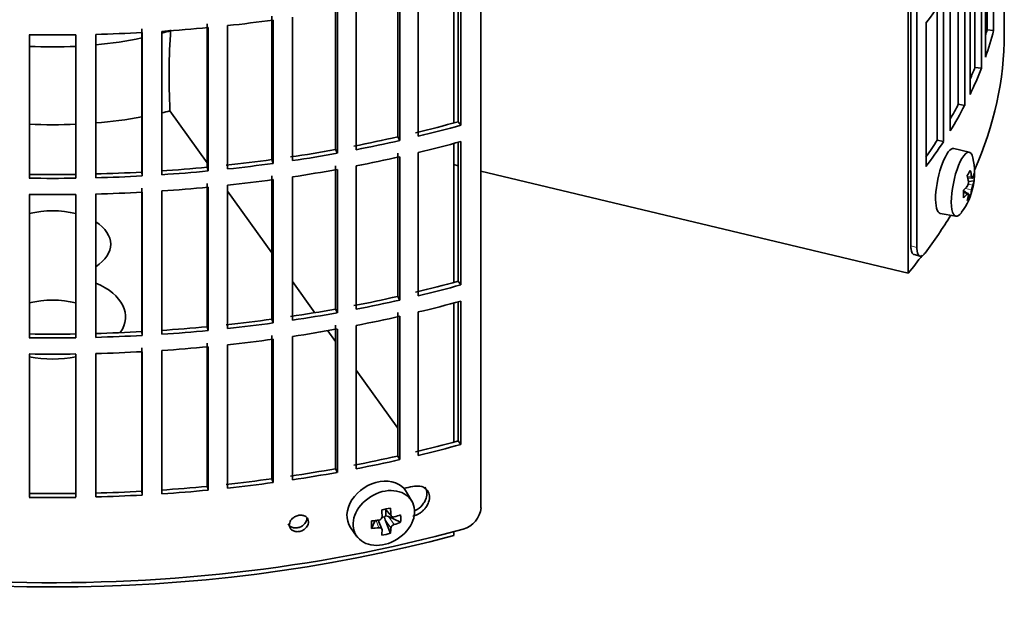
# Model space of a CAD drawing. Header units: millimetres. Extents: x 392 to 1266, y -2435 to 1911.
# Tile 5 of 24: x 1112 to 1260, y -2369 to -2280. Entities that reach past the tile are written whole.
import ezdxf

# ---------------------------------------------------------------- set-up
doc = ezdxf.new("R2010")
doc.units = ezdxf.units.MM
for name, color, linetype in [('M5X8_UNI7687', 7, 'Continuous'), ('VSI184-254_GIUNT', 7, 'Continuous'), ('VSI344-454_FILTR', 7, 'Continuous'), ('VSI344-454_SUPPO', 7, 'Continuous')]:
    doc.layers.add(name, color=color, linetype=linetype)

# ---------------------------------------------------------------- blocks, each defined once
blk = doc.blocks.new('SE4')
at = {"layer": 'M5X8_UNI7687', "color": 7, "linetype": 'Continuous', "lineweight": 35}
for p, q in [((1255.19, -2299.53), (1252.86, -2298.97)), ((1254.95, -2303.39), (1255.64, -2303.44)), ((1255.91, -2303.85), (1255.05, -2303.94)), ((1254.83, -2305.69), (1254.31, -2305.3)), ((1255.01, -2305.76), (1254.32, -2305.51)), ((1255.34, -2306.08), (1255.03, -2305.85)), ((1250.8, -2308.76), (1253.17, -2309.18)), ((1171.14, -2352.21), (1170.35, -2350.82)), ((1167.03, -2354.58), (1166.61, -2354.67)), ((1167.07, -2353.41), (1168.08, -2354.48)), ((1167.2, -2353.55), (1167.2, -2354.4)), ((1169.44, -2355.38), (1167.6, -2354.53)), ((1161.89, -2356.15), (1162.81, -2357.47)), ((1165.06, -2356.3), (1165.58, -2355.12)), ((1166.63, -2356.4), (1166.08, -2355.06)), ((1167.9, -2357.05), (1167.13, -2355.03))]:
    blk.add_line(p, q, dxfattribs=at)
at = {"layer": 'M5X8_UNI7687', "color": 4, "linetype": 'Continuous', "lineweight": 9}
for p, q in [((1254.91, -2303.17), (1255.54, -2303.22)), ((1254.88, -2305.83), (1254.32, -2305.63)), ((1255.54, -2305.19), (1254.6, -2304.98)), ((1255.02, -2304.36), (1255.71, -2304.52)), ((1167.17, -2353.39), (1167.99, -2354.26)), ((1167.6, -2354.53), (1168.46, -2355.73)), ((1166.18, -2356.21), (1165.73, -2355.1)), ((1167.99, -2356.23), (1167.13, -2355.03))]:
    blk.add_line(p, q, dxfattribs=at)
at = {"layer": 'M5X8_UNI7687', "color": 7, "linetype": 'Continuous', "lineweight": 35}
for centre, radius, start, end in [((1245.99, -2302.64), 10, 323.0972, 13.1681), ((1254.08, -2304.11), 0.985, 325.1147, 6.6333), ((1259.21, -2305.76), 3.71, 160.4717, 171.2763), ((1166.13, -2354.52), 0.528, 276.4555, 357.8986)]:
    blk.add_arc(centre, radius, start, end, dxfattribs=at)
for centre, major_axis, ratio, start_param, end_param in [((1251.82, -2303.86), (1.03, 4.89), 0.279258, 0, 3.149676), ((1254.17, -2304.36), (-1.01, -4.83), 0.279258, 2.602715, 6.283185), ((1251.82, -2303.86), (1.03, 4.89), 0.279258, 6.275102, 6.283185), ((1248.07, -2305.58), (7.56, 5.34), 0.305094, -0.70884, -0.559147), ((1245.95, -2302.72), (9.07, -4.21), 0.788675, 0.472009, 0.586568), ((1246.01, -2302.77), (9.95, 0.98), 0.550814, -0.283422, -0.168863), ((1247.02, -2304.74), (8.32, 4.07), 0.785719, 5.841156, 5.990848), ((1246.06, -2302.56), (7.78, -6.28), 0.739997, 0.659835, 0.774395), ((1246.01, -2302.51), (9.95, -1.02), 0.599492, 6.115611, 6.23017), ((1246.01, -2302.77), (9.95, 0.98), 0.550814, -0.64024, -0.525681), ((1249.12, -2301.41), (3.38, -8.62), 0.459156, 0.788486, 0.938178), ((1245.95, -2302.72), (9.07, -4.21), 0.788675, 0.115191, 0.22975), ((1246.01, -2302.51), (9.95, -1.02), 0.599492, -0.524392, -0.409833), ((1246.06, -2302.56), (7.78, -6.28), 0.739997, 0.303018, 0.417577), ((1248.07, -2300.57), (6.53, -6.56), 0.631658, 0.068863, 0.218555), ((1254.17, -2304.36), (-1.01, -4.83), 0.279258, 0, 0.538878), ((1166.05, -2353.38), (4.23, 2.67), 0.767256, 0, 3.174849), ((1166.05, -2353.38), (4.23, 2.67), 0.767256, 6.249929, 6.283185), ((1164.69, -2353.71), (9.07, 1.85), 0.019763, -1.362564, -1.212872), ((1163.79, -2350.05), (2.6, -9.66), 0.345066, 1.029371, 1.14393), ((1164.08, -2349.99), (1.53, -9.88), 0.211325, 1.060011, 1.174571), ((1167.44, -2354.7), (-0.426, -0.263), 0.771805, 4.793187, 5.319985), ((1167.61, -2354.94), (-0.389, 0.866), 0.498877, 0.936528, 1.454729), ((1167.61, -2354.94), (-0.787, 0.46), 0.398513, 4.948942, 5.467143), ((1163.94, -2350.15), (9.99, 0.35), 0.508283, -1.119427, -1.004868), ((1161.81, -2351.82), (5.99, -7.06), 0.675161, 0.597011, 0.746703), ((1167.57, -2350.61), (-1.49, -9.14), 0.222064, -1.011937, -0.862245), ((1163.94, -2350.15), (9.99, 0.35), 0.508283, 4.80694, 4.9215), ((1163.94, -2349.9), (9.99, -0.39), 0.642024, 4.849519, 4.964078), ((1163.79, -2350.05), (2.6, -9.66), 0.345066, 0.672553, 0.787113), ((1163.94, -2349.9), (9.99, -0.39), 0.642024, -1.076849, -0.96229), ((1164.08, -2349.99), (1.53, -9.88), 0.211325, 0.703193, 0.817753), ((1164.69, -2348.71), (8.01, -4.64), 0.916989, 5.413008, 5.5627)]:
    blk.add_ellipse(centre, major_axis=major_axis, ratio=ratio, start_param=start_param, end_param=end_param, dxfattribs=at)
blk.add_ellipse((1166.91, -2354.73), major_axis=(-4.17, -2.63), ratio=0.767256, dxfattribs=at)
for points in [[(1255.54, -2303.22), (1255.54, -2303.24), (1255.55, -2303.26), (1255.55, -2303.3), (1255.56, -2303.33), (1255.57, -2303.36), (1255.58, -2303.38), (1255.59, -2303.4), (1255.6, -2303.42), (1255.61, -2303.43), (1255.63, -2303.44), (1255.64, -2303.44), (1255.65, -2303.44), (1255.66, -2303.43), (1255.68, -2303.42), (1255.69, -2303.4), (1255.7, -2303.38), (1255.71, -2303.37), (1255.71, -2303.36)], [(1255.06, -2305.96), (1255.06, -2305.95), (1255.06, -2305.92), (1255.06, -2305.89), (1255.06, -2305.86), (1255.06, -2305.83), (1255.05, -2305.81), (1255.05, -2305.79), (1255.04, -2305.77), (1255.03, -2305.76), (1255.02, -2305.76), (1255, -2305.75), (1254.98, -2305.75), (1254.97, -2305.76), (1254.95, -2305.77), (1254.93, -2305.78), (1254.91, -2305.8), (1254.89, -2305.82), (1254.88, -2305.83)], [(1167.99, -2354.26), (1167.99, -2354.28), (1167.99, -2354.31), (1168, -2354.35), (1168.01, -2354.38), (1168.03, -2354.42), (1168.05, -2354.45), (1168.07, -2354.48), (1168.1, -2354.51), (1168.13, -2354.53), (1168.17, -2354.55), (1168.21, -2354.57), (1168.24, -2354.58), (1168.28, -2354.58), (1168.32, -2354.59), (1168.37, -2354.59), (1168.41, -2354.58), (1168.44, -2354.57), (1168.46, -2354.57)], [(1166.65, -2356.51), (1166.65, -2356.5), (1166.65, -2356.47), (1166.65, -2356.44), (1166.64, -2356.41), (1166.62, -2356.38), (1166.6, -2356.35), (1166.58, -2356.32), (1166.55, -2356.29), (1166.52, -2356.27), (1166.49, -2356.25), (1166.45, -2356.23), (1166.41, -2356.22), (1166.37, -2356.21), (1166.33, -2356.2), (1166.28, -2356.2), (1166.24, -2356.2), (1166.2, -2356.2), (1166.18, -2356.21)], [(1168.46, -2355.73), (1168.44, -2355.73), (1168.41, -2355.74), (1168.37, -2355.76), (1168.32, -2355.78), (1168.28, -2355.81), (1168.24, -2355.83), (1168.21, -2355.86), (1168.17, -2355.9), (1168.13, -2355.93), (1168.1, -2355.97), (1168.07, -2356.01), (1168.05, -2356.04), (1168.03, -2356.08), (1168.01, -2356.12), (1168, -2356.16), (1167.99, -2356.19), (1167.99, -2356.22), (1167.99, -2356.23)]]:
    blk.add_open_spline(points, degree=3, dxfattribs=at)
at = {"layer": 'VSI184-254_GIUNT', "color": 7, "linetype": 'Continuous', "lineweight": 35}
for start_param, end_param in [(-1.14036, -1.10355), (4.877649, 5.059742), (4.62322, 4.801558)]:
    blk.add_ellipse((1116.97, -2260.83), major_axis=(39.5, 0), ratio=0.57735, start_param=start_param, end_param=end_param, dxfattribs=at)
at = {"layer": 'VSI344-454_FILTR', "color": 7, "linetype": 'Continuous', "lineweight": 35}
for p, q in [((1181.56, -2353.18), (1181.56, -2131.91)), ((1247.29, -2313.89), (1247.29, -2173.39)), ((1246.38, -2313.64), (1246.38, -2174.13)), ((1258.86, -2281.17), (1258.86, -2259.54)), ((1257.64, -2285.17), (1257.64, -2263.53)), ((1257.88, -2281.07), (1257.88, -2262.84)), ((1257.02, -2286.86), (1257.02, -2265.22)), ((1256.05, -2286.72), (1256.05, -2267.57)), ((1255.32, -2290.8), (1255.32, -2269.16)), ((1254.5, -2292.45), (1254.5, -2270.82)), ((1253.54, -2292.27), (1253.54, -2272.59)), ((1178.13, -2294.93), (1178.13, -2273.93)), ((1178.54, -2295.45), (1178.54, -2273.82)), ((1169, -2297.21), (1169, -2275.57)), ((1172.11, -2297.11), (1172.11, -2275.47)), ((1252.32, -2296.31), (1252.32, -2274.68)), ((1159.62, -2299.12), (1159.62, -2277.48)), ((1162.73, -2299.14), (1162.73, -2277.5)), ((1169.34, -2297.75), (1169.34, -2276.11)), ((1251.3, -2297.93), (1251.3, -2276.3)), ((1260.47, -2281.65), (1260.47, -2276.75)), ((1150.03, -2300.64), (1150.03, -2279.01)), ((1159.9, -2299.67), (1159.9, -2278.04)), ((1250.37, -2297.72), (1250.37, -2277.68)), ((1140.28, -2301.78), (1140.28, -2280.14)), ((1143.36, -2302.05), (1143.36, -2280.42)), ((1150.24, -2301.21), (1150.24, -2279.57)), ((1153.13, -2300.79), (1153.13, -2279.15)), ((1248.67, -2301.7), (1248.67, -2280.06)), ((1113.46, -2303.44), (1113.46, -2281.8)), ((1120.49, -2303.44), (1120.49, -2281.8)), ((1123.47, -2303.38), (1123.47, -2281.74)), ((1130.42, -2302.52), (1130.42, -2280.88)), ((1130.49, -2303.1), (1130.49, -2281.46)), ((1133.46, -2302.92), (1133.46, -2281.28)), ((1140.42, -2302.35), (1140.42, -2280.71)), ((1257.88, -2281.07), (1258.86, -2281.17)), ((1256.05, -2286.72), (1257.02, -2286.86)), ((1253.54, -2292.27), (1254.5, -2292.45)), ((1178.13, -2294.93), (1178.54, -2295.45)), ((1169, -2297.21), (1169.34, -2297.75)), ((1178.13, -2319.01), (1178.13, -2298.01)), ((1178.54, -2319.54), (1178.54, -2297.9)), ((1250.37, -2297.72), (1251.3, -2297.93)), ((1159.62, -2299.12), (1159.9, -2299.67)), ((1169, -2321.3), (1169, -2299.66)), ((1172.11, -2321.19), (1172.11, -2299.56)), ((1150.03, -2300.64), (1150.24, -2301.21)), ((1169.34, -2321.84), (1169.34, -2300.2)), ((1130.42, -2302.52), (1130.49, -2303.1)), ((1140.28, -2301.78), (1140.42, -2302.35)), ((1159.62, -2323.2), (1159.62, -2301.57)), ((1159.9, -2323.76), (1159.9, -2302.12)), ((1162.73, -2323.23), (1162.73, -2301.59)), ((1140.28, -2325.87), (1140.28, -2304.23)), ((1150.03, -2324.73), (1150.03, -2303.09)), ((1150.24, -2325.3), (1150.24, -2303.66)), ((1153.13, -2324.88), (1153.13, -2303.24)), ((1130.42, -2326.61), (1130.42, -2304.97)), ((1130.49, -2327.18), (1130.49, -2305.55)), ((1133.46, -2327), (1133.46, -2305.37)), ((1140.42, -2326.44), (1140.42, -2304.8)), ((1143.36, -2326.14), (1143.36, -2304.5)), ((1113.46, -2327.53), (1113.46, -2305.89)), ((1120.49, -2327.53), (1120.49, -2305.89)), ((1123.47, -2327.47), (1123.47, -2305.83)), ((1246.86, -2314.97), (1247.77, -2315.21)), ((1178.13, -2319.01), (1178.54, -2319.54)), ((1169, -2321.3), (1169.34, -2321.84)), ((1178.13, -2343.1), (1178.13, -2322.1)), ((1178.54, -2343.63), (1178.54, -2321.99)), ((1159.62, -2323.2), (1159.9, -2323.76)), ((1150.03, -2324.73), (1150.24, -2325.3)), ((1169, -2345.38), (1169, -2323.74)), ((1169.34, -2345.92), (1169.34, -2324.29)), ((1172.11, -2345.28), (1172.11, -2323.64)), ((1140.28, -2325.87), (1140.42, -2326.44)), ((1159.62, -2347.29), (1159.62, -2325.65)), ((1159.9, -2347.85), (1159.9, -2326.21)), ((1162.73, -2347.31), (1162.73, -2325.68)), ((1130.42, -2326.61), (1130.49, -2327.18)), ((1150.03, -2348.82), (1150.03, -2327.18)), ((1150.24, -2349.38), (1150.24, -2327.74)), ((1153.13, -2348.97), (1153.13, -2327.33)), ((1130.42, -2350.69), (1130.42, -2329.06)), ((1133.46, -2351.09), (1133.46, -2329.45)), ((1140.28, -2349.95), (1140.28, -2328.32)), ((1140.42, -2350.53), (1140.42, -2328.89)), ((1143.36, -2350.23), (1143.36, -2328.59)), ((1113.46, -2351.61), (1113.46, -2329.98)), ((1120.49, -2351.61), (1120.49, -2329.98)), ((1123.47, -2351.55), (1123.47, -2329.92)), ((1130.49, -2351.27), (1130.49, -2329.63)), ((1178.13, -2343.1), (1178.54, -2343.63)), ((1169, -2345.38), (1169.34, -2345.92)), ((1159.62, -2347.29), (1159.9, -2347.85)), ((1150.03, -2348.82), (1150.24, -2349.38)), ((1140.28, -2349.95), (1140.42, -2350.53)), ((1130.42, -2350.69), (1130.49, -2351.27))]:
    blk.add_line(p, q, dxfattribs=at)
at = {"layer": 'VSI344-454_FILTR', "color": 4, "linetype": 'Continuous', "lineweight": 9}
for p, q in [((1247.29, -2313.89), (1246.38, -2313.64)), ((1155.56, -2355.32), (1155.3, -2354.77))]:
    blk.add_line(p, q, dxfattribs=at)
at = {"layer": 'VSI344-454_FILTR', "color": 7, "linetype": 'Continuous', "lineweight": 35}
for centre, radius, start, end in [((1116.97, -2033.33), 248.5, 269.189, 270.811), ((1116.97, -2056.12), 246.77, 269.1833, 270.8167), ((1116.97, -2054.97), 248.5, 269.189, 270.811), ((1116.97, -2057.42), 248.5, 269.189, 270.811), ((1116.97, -2080.21), 246.77, 269.1833, 270.8167), ((1116.97, -2079.05), 248.5, 269.189, 270.811), ((1116.97, -2081.5), 248.5, 269.189, 270.811), ((1116.97, -2104.29), 246.77, 269.1833, 270.8167), ((1116.97, -2103.14), 248.5, 269.189, 270.811), ((1177.91, -2352.86), 3.67, 285.1769, 354.8839)]:
    blk.add_arc(centre, radius, start, end, dxfattribs=at)
for centre, major_axis, start_param, end_param in [((1116.97, -2247.15), (143.5, 0), -0.40848, -0.359465), ((1116.97, -2198.98), (143.5, 0), -1.385871, -1.336842), ((1116.97, -2281.65), (143.5, 0), 3.141593, 5.158357), ((1116.97, -2198.98), (143.5, 0), 4.757688, 4.806717), ((1116.97, -2198.98), (143.5, 0), -1.455685, -1.406655), ((1116.97, -2281.65), (-143.5, 0), 2.890798, 3.141593), ((1116.97, -2268.79), (142.5, 0), -0.160574, -0.149853), ((1116.97, -2268.79), (143.5, 0), -0.199041, -0.150025), ((1116.97, -2268.79), (142.5, 0), -0.24208, -0.219666), ((1116.97, -2268.79), (143.5, 0), -0.268854, -0.219838), ((1116.97, -2268.79), (142.5, 0), -0.318145, -0.28948), ((1116.97, -2268.79), (143.5, 0), -0.338667, -0.289652), ((1116.97, -2220.62), (142.5, 0), -1.176604, -1.127231), ((1116.97, -2220.62), (143.5, 0), -1.176432, -1.127403), ((1116.97, -2220.62), (142.5, 0), -1.246417, -1.197044), ((1116.97, -2220.62), (143.5, 0), -1.246245, -1.197216), ((1116.97, -2223.07), (143.5, 0), -1.176432, -1.127403), ((1116.97, -2268.79), (142.5, 0), -0.39195, -0.359293), ((1116.97, -2268.79), (143.5, 0), -0.40848, -0.359465), ((1116.97, -2220.62), (142.5, 0), -1.31623, -1.266857), ((1116.97, -2220.62), (143.5, 0), -1.316058, -1.267029), ((1116.97, -2220.62), (142.5, 0), -1.386044, -1.33667), ((1116.97, -2220.62), (143.5, 0), -1.385871, -1.336842), ((1116.97, -2223.07), (143.5, 0), -1.246245, -1.197216), ((1116.97, -2220.62), (142.5, 0), 4.757515, 4.806889), ((1116.97, -2220.62), (142.5, 0), -1.455857, -1.406483), ((1116.97, -2220.62), (143.5, 0), -1.455685, -1.406655), ((1116.97, -2223.07), (143.5, 0), -1.316058, -1.267029), ((1116.97, -2220.62), (143.5, 0), 4.757688, 4.806717), ((1116.97, -2223.07), (143.5, 0), -1.385871, -1.336842), ((1116.97, -2223.07), (143.5, 0), 4.757688, 4.806717), ((1116.97, -2223.07), (143.5, 0), -1.455685, -1.406655), ((1116.97, -2281.65), (-143.5, 0), -3.552654, -3.478605), ((1116.97, -2244.7), (142.5, 0), -1.176604, -1.127231), ((1116.97, -2244.7), (143.5, 0), -1.176432, -1.127403), ((1116.97, -2244.7), (142.5, 0), -1.246417, -1.197044), ((1116.97, -2244.7), (143.5, 0), -1.246245, -1.197216), ((1116.97, -2247.15), (143.5, 0), -1.176432, -1.127403), ((1116.97, -2244.7), (142.5, 0), -1.31623, -1.266857), ((1116.97, -2244.7), (142.5, 0), -1.386044, -1.33667), ((1116.97, -2244.7), (143.5, 0), -1.316058, -1.267029), ((1116.97, -2247.15), (143.5, 0), -1.246245, -1.197216), ((1116.97, -2244.7), (142.5, 0), -1.455857, -1.406483), ((1116.97, -2244.7), (143.5, 0), -1.455685, -1.406655), ((1116.97, -2244.7), (143.5, 0), -1.385871, -1.336842), ((1116.97, -2247.15), (143.5, 0), -1.316058, -1.267029), ((1116.97, -2244.7), (142.5, 0), 4.757515, 4.806889), ((1116.97, -2244.7), (143.5, 0), 4.757688, 4.806717), ((1116.97, -2247.15), (143.5, 0), -1.385871, -1.336842), ((1116.97, -2247.15), (143.5, 0), -1.455685, -1.406655), ((1116.97, -2247.15), (143.5, 0), 4.757688, 4.806717), ((1116.97, -2268.79), (142.5, 0), -1.176604, -1.127231), ((1116.97, -2268.79), (143.5, 0), -1.176432, -1.127403), ((1116.97, -2268.79), (142.5, 0), -1.246417, -1.197044), ((1116.97, -2268.79), (142.5, 0), -1.31623, -1.266857), ((1116.97, -2268.79), (143.5, 0), -1.246245, -1.197216), ((1116.97, -2268.79), (142.5, 0), -1.386044, -1.33667), ((1116.97, -2268.79), (143.5, 0), -1.316058, -1.267029), ((1116.97, -2268.79), (142.5, 0), -1.455857, -1.406483), ((1116.97, -2268.79), (143.5, 0), -1.385871, -1.336842), ((1116.97, -2273.28), (143.5, 0), -1.192685, -1.182853), ((1116.97, -2268.79), (142.5, 0), 4.757515, 4.806889), ((1116.97, -2268.79), (143.5, 0), 4.757688, 4.806717), ((1116.97, -2268.79), (143.5, 0), -1.455685, -1.406655)]:
    blk.add_ellipse(centre, major_axis=major_axis, ratio=0.57735, start_param=start_param, end_param=end_param, dxfattribs=at)
for points, knots in [([(1246.86, -2314.97), (1246.82, -2314.96), (1246.73, -2314.91), (1246.59, -2314.76), (1246.49, -2314.52), (1246.44, -2314.29), (1246.41, -2314.1), (1246.39, -2313.88), (1246.39, -2313.72), (1246.38, -2313.64)], [0.4220372, 0.4220372, 0.4220372, 0.4220372, 0.49974, 0.6239375, 0.7501535, 0.8127421, 0.8748331, 0.9370469, 1, 1, 1, 1]), ([(1247.29, -2313.89), (1247.29, -2313.93), (1247.29, -2314.02), (1247.3, -2314.15), (1247.31, -2314.28), (1247.32, -2314.39), (1247.34, -2314.5), (1247.36, -2314.61), (1247.41, -2314.78), (1247.5, -2315), (1247.65, -2315.18), (1247.84, -2315.24), (1248.02, -2315.2), (1248.17, -2315.11), (1248.28, -2315.02), (1248.4, -2314.9), (1248.48, -2314.8), (1248.52, -2314.75)], [0, 0, 0, 0, 0.036092, 0.07186, 0.10742, 0.142884, 0.178369, 0.213992, 0.249865, 0.376032, 0.500265, 0.624304, 0.750267, 0.812832, 0.874898, 0.937082, 1, 1, 1, 1]), ([(1171.26, -2354.46), (1171.4, -2354.42), (1171.69, -2354.34), (1172.12, -2354.14), (1172.53, -2353.87), (1172.92, -2353.54), (1173.29, -2353.1), (1173.67, -2352.45), (1173.86, -2351.61), (1173.69, -2350.87), (1173.23, -2350.25), (1172.43, -2349.83), (1171.64, -2349.93), (1171.26, -2349.97)], [0, 0, 0, 0, 0.053459, 0.108873, 0.166241, 0.225564, 0.286842, 0.368684, 0.501097, 0.624779, 0.701219, 0.857925, 1, 1, 1, 1]), ([(1173.08, -2350.06), (1173.11, -2350.11), (1173.31, -2350.4), (1173.47, -2351.04), (1173.29, -2351.86), (1172.83, -2352.71), (1172.22, -2353.33), (1171.68, -2353.61), (1171.54, -2353.67)], [0.3390411, 0.3390411, 0.3390411, 0.3390411, 0.3686839, 0.5010967, 0.6247787, 0.7012187, 0.8579249, 0.9145567, 0.9145567, 0.9145567, 0.9145567]), ([(1152.49, -2355.62), (1152.52, -2355.68), (1152.61, -2355.83), (1152.85, -2356.06), (1153.28, -2356.24), (1153.85, -2356.25), (1154.41, -2356.07), (1154.84, -2355.77), (1155.11, -2355.42), (1155.27, -2355.09), (1155.29, -2354.88), (1155.3, -2354.77)], [0.112332, 0.112332, 0.112332, 0.112332, 0.1651632, 0.2496847, 0.3738706, 0.4991399, 0.6219592, 0.7454545, 0.8313176, 0.915596, 1, 1, 1, 1]), ([(1152.66, -2355.77), (1152.67, -2355.66), (1152.69, -2355.44), (1152.85, -2355.12), (1153.12, -2354.78), (1153.56, -2354.47), (1154.12, -2354.29), (1154.69, -2354.3), (1155.16, -2354.5), (1155.5, -2354.85), (1155.54, -2355.17), (1155.56, -2355.32)], [0, 0, 0, 0, 0.084454, 0.168831, 0.25477, 0.378375, 0.501304, 0.626685, 0.750981, 0.875806, 1, 1, 1, 1]), ([(1155.56, -2355.32), (1155.55, -2355.43), (1155.53, -2355.65), (1155.37, -2355.98), (1155.1, -2356.32), (1154.67, -2356.63), (1154.11, -2356.81), (1153.54, -2356.8), (1153.06, -2356.6), (1152.72, -2356.24), (1152.68, -2355.93), (1152.66, -2355.77)], [0, 0, 0, 0, 0.084454, 0.168831, 0.25477, 0.378375, 0.501304, 0.626685, 0.750981, 0.875806, 1, 1, 1, 1])]:
    blk.add_open_spline(points, degree=3, knots=knots, dxfattribs=at)
at = {"layer": 'VSI344-454_SUPPO', "color": 7, "linetype": 'Continuous', "lineweight": 35}
for p, q in [((1246, -2317.79), (1246, -2174.44)), ((1177.45, -2295.11), (1177.45, -2274.11)), ((1134.66, -2293.1), (1134.66, -2293.29)), ((1134.66, -2293.29), (1140.28, -2301.14)), ((1177.45, -2319.2), (1177.45, -2298.2)), ((1178.13, -2301.56), (1177.45, -2301.4)), ((1246, -2317.79), (1181.56, -2302.38)), ((1143.36, -2305.42), (1150.03, -2314.73)), ((1153.13, -2319.05), (1156.5, -2323.75)), ((1177.45, -2343.28), (1177.45, -2322.28)), ((1158.45, -2326.46), (1159.62, -2328.09)), ((1162.73, -2332.43), (1169, -2341.17)), ((1177.45, -2357.37), (1177.45, -2356.78))]:
    blk.add_line(p, q, dxfattribs=at)
blk.add_arc((1237.13, -2288.01), 102.6, 176.119, 182.8425, dxfattribs=at)
for centre, major_axis, start_param, end_param in [((1116.97, -2269.4), (45, 0), -1.195801, -1.166986), ((1116.97, -2269.4), (45, 0), 4.634142, 4.790635), ((1116.97, -2269.4), (45, 0), 4.857298, 5.015829), ((1116.97, -2313.42), (8.75, 0), 1.157096, 1.984496), ((1116.97, -2313.42), (8.75, 0), -0.73379, 0.73379), ((1116.97, -2282.87), (-142.5, 0), -3.579922, -3.543464), ((1116.97, -2324.39), (-11, 0), 2.759244, 4.080416), ((1116.97, -2326.9), (8.75, 0), 1.157096, 1.984496), ((1116.97, -2324.39), (-11, 0), 1.245307, 1.896286), ((1116.97, -2282.87), (-142.5, 0), 1.132467, 2.009125)]:
    blk.add_ellipse(centre, major_axis=major_axis, ratio=0.57735, start_param=start_param, end_param=end_param, dxfattribs=at)

msp = doc.modelspace()

# ---------------------------------------------------------------- block references
msp.add_blockref('SE4', (0, 0))

doc.saveas('drawing.dxf')
